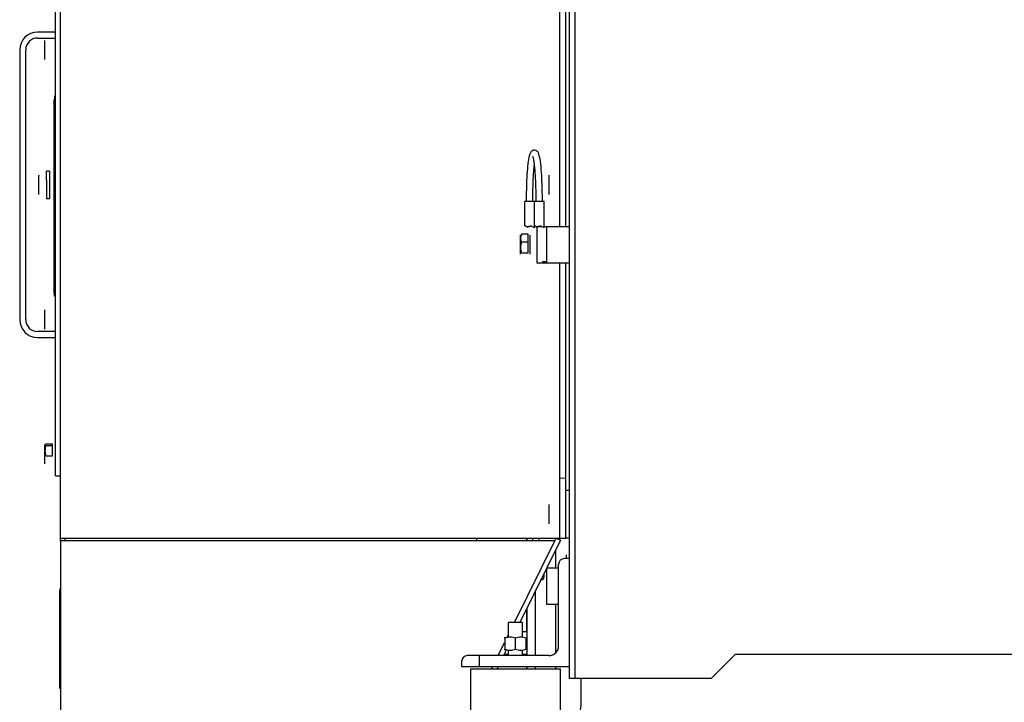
# Model space of a CAD drawing. Header units: inches. Extents: x 0 to 29700, y -16 to 21000.
# Tile 244 of 256: x 13675 to 14497, y 9332 to 9902. Entities that reach past the tile are written whole.
import ezdxf

# ---------------------------------------------------------------- set-up
doc = ezdxf.new("R2010")
doc.units = ezdxf.units.IN
doc.layers.add('1', color=7, linetype='Continuous', true_color=0xffffff)
doc.layers.add('254', color=7, linetype='Continuous', true_color=0xffffff)

msp = doc.modelspace()

# ---------------------------------------------------------------- linework, layer by layer
at = {"layer": '1', "color": 2, "linetype": 'Continuous', "lineweight": 25}
for p, q in [((14056.616, 9468.742), (14056.616, 9466.546)), ((14098.616, 9466.546), (14098.616, 9468.742)), ((14098.618, 9468.75), (14098.618, 9466.557)), ((14122.618, 9468.744), (14122.618, 9467.565)), ((14122.618, 9458.54), (14122.618, 9443.748)), ((14105.618, 9424.161), (14105.618, 9370.747)), ((14098.616, 9390.746), (14098.616, 9410.001)), ((14098.618, 9410.004), (14098.618, 9370.747)), ((14122.618, 9413.746), (14122.618, 9372.929)), ((14098.616, 9370.759), (14098.616, 9371.755)), ((14098.616, 9359.759), (14098.616, 9361.752)), ((14098.618, 9361.75), (14098.618, 9359.75)), ((14105.618, 9361.75), (14105.618, 9359.75)), ((14122.618, 9361.75), (14122.618, 9359.756))]:
    msp.add_line(p, q, dxfattribs=at)
at = {"layer": '254', "color": 2, "linetype": 'Continuous', "lineweight": 25}
for p, q in [((14131.118, 9728.75), (14131.118, 10018.749)), ((13705.118, 9520.749), (13705.118, 10006.749)), ((14126.118, 9728.752), (14126.118, 10008.749)), ((14131.118, 9728.752), (14131.118, 10008.749)), ((13709.118, 9468.749), (13709.118, 10002.249)), ((14134.118, 9976.749), (14134.118, 9351.749)), ((14139.118, 9351.749), (14139.118, 9976.749)), ((13705.118, 9891.249), (13690.118, 9891.249)), ((13690.118, 9886.249), (13705.118, 9886.249)), ((13696.218, 9884.249), (13696.218, 9884.18)), ((13696.218, 9879.304), (13696.218, 9884.18)), ((13675.118, 9876.249), (13675.118, 9651.249)), ((13680.118, 9651.249), (13680.118, 9876.249)), ((13696.218, 9871.373), (13696.218, 9879.304)), ((13696.218, 9868.249), (13696.218, 9871.373)), ((13696.218, 9868.249), (13696.218, 9871.373)), ((13703.918, 9833.454), (13703.918, 9834.954)), ((13704.118, 9837.954), (13704.118, 9834.954)), ((13704.118, 9679.749), (13704.118, 9834.954)), ((13703.918, 9677.909), (13703.918, 9833.454)), ((13691.218, 9771.749), (13691.218, 9771.619)), ((13691.218, 9766.439), (13691.218, 9771.619)), ((13700.118, 9775.249), (13697.618, 9775.249)), ((13697.618, 9767.616), (13697.618, 9775.249)), ((13700.118, 9775.249), (13700.118, 9767.616)), ((14117.218, 9767.749), (14117.218, 9771.749)), ((13691.218, 9758.57), (13691.218, 9766.439)), ((13697.618, 9767.616), (13697.618, 9752.249)), ((13700.118, 9767.616), (13700.118, 9752.249)), ((14117.218, 9759.749), (14117.218, 9767.749)), ((13691.218, 9755.749), (13691.218, 9758.57)), ((13697.618, 9752.249), (13700.118, 9752.249)), ((14117.218, 9755.749), (14117.218, 9759.749)), ((14096.618, 9749.749), (14096.618, 9729.749)), ((14104.618, 9749.749), (14096.618, 9749.749)), ((14104.618, 9749.749), (14104.618, 9729.749)), ((14113.118, 9749.749), (14104.618, 9749.749)), ((14113.118, 9727.771), (14113.118, 9749.749)), ((14097.933, 9728.997), (14096.618, 9729.749)), ((14105.118, 9727.771), (14101.895, 9729.613)), ((14105.933, 9728.997), (14104.618, 9729.749)), ((14105.118, 9727.771), (14105.118, 9729.464)), ((14107.118, 9728.67), (14107.118, 9698.749)), ((14111.407, 9728.749), (14109.532, 9728.749)), ((14113.118, 9727.771), (14109.895, 9729.613)), ((14115.118, 9728.749), (14113.118, 9728.749)), ((14134.118, 9728.749), (14115.118, 9728.749)), ((14115.118, 9728.749), (14115.118, 9698.749)), ((14093.418, 9719.185), (14093.418, 9721.749)), ((14093.418, 9711.384), (14093.418, 9719.185)), ((14099.818, 9722.574), (14094.132, 9722.574)), ((14099.818, 9715.796), (14099.818, 9722.574)), ((14101.418, 9719.185), (14101.418, 9721.749)), ((14101.418, 9711.384), (14101.418, 9719.185)), ((14093.418, 9705.948), (14093.418, 9711.384)), ((14099.818, 9715.796), (14094.132, 9715.796)), ((14099.818, 9706.972), (14099.818, 9715.796)), ((14101.418, 9705.948), (14101.418, 9711.384)), ((14093.418, 9705.948), (14093.418, 9705.749)), ((14094.132, 9706.972), (14099.818, 9706.972)), ((14101.418, 9705.948), (14101.418, 9705.749)), ((14107.118, 9698.749), (14111.618, 9698.749)), ((14111.618, 9699.326), (14111.618, 9698.749)), ((14114.118, 9699.326), (14111.618, 9699.326)), ((14111.618, 9698.749), (14114.118, 9698.749)), ((14114.118, 9699.326), (14114.118, 9698.749)), ((14114.118, 9698.749), (14115.118, 9698.749)), ((14115.118, 9698.749), (14134.118, 9698.749)), ((14126.118, 9518.749), (14126.118, 9698.755)), ((14131.118, 9508.749), (14131.118, 9698.756)), ((14131.118, 9518.749), (14131.118, 9698.755)), ((13703.918, 9673.409), (13703.918, 9677.909)), ((13704.118, 9670.749), (13704.118, 9679.749)), ((13705.118, 9670.749), (13704.118, 9670.749)), ((13696.218, 9659.249), (13696.218, 9659.18)), ((13696.218, 9654.304), (13696.218, 9659.18)), ((13696.218, 9646.373), (13696.218, 9654.304)), ((13696.218, 9643.249), (13696.218, 9646.373)), ((13696.218, 9643.249), (13696.218, 9646.373)), ((13705.118, 9641.249), (13690.118, 9641.249)), ((13690.118, 9636.249), (13705.118, 9636.249)), ((13696.218, 9546.749), (13696.218, 9546.68)), ((13696.218, 9541.804), (13696.218, 9546.68)), ((13702.618, 9547.287), (13696.932, 9547.287)), ((13702.618, 9546.073), (13702.618, 9547.287)), ((13696.218, 9533.873), (13696.218, 9541.804)), ((13696.932, 9546.073), (13702.618, 9546.073)), ((13702.618, 9537.535), (13702.618, 9546.073)), ((13696.218, 9530.749), (13696.218, 9533.873)), ((13696.218, 9530.749), (13696.218, 9533.873)), ((13696.218, 9530.749), (13696.218, 9533.873)), ((13696.218, 9530.749), (13696.218, 9533.873)), ((13696.932, 9537.535), (13702.618, 9537.535)), ((13705.118, 9520.749), (13709.118, 9520.749)), ((14126.118, 9468.749), (14126.118, 9518.749)), ((14131.118, 9508.749), (14131.118, 9518.749)), ((14131.118, 9468.749), (14131.118, 9508.749)), ((14131.118, 9508.749), (14134.118, 9508.749)), ((14117.218, 9492.749), (14117.218, 9496.749)), ((14117.218, 9484.749), (14117.218, 9492.749)), ((14117.218, 9480.749), (14117.218, 9484.749)), ((13709.118, 9466.555), (13709.118, 9468.749)), ((13709.118, 9468.749), (14126.118, 9468.749)), ((13709.118, 9466.555), (13709.118, 9468.726)), ((14122.118, 9466.555), (13709.118, 9466.555)), ((13709.118, 9466.555), (13709.118, 9258.249)), ((13713.118, 9466.555), (13713.118, 9468.749)), ((14088.342, 9398.247), (14122.118, 9466.555)), ((14126.788, 9466.976), (14092.804, 9398.247)), ((14122.117, 9466.554), (14123.202, 9468.749)), ((14123.202, 9468.749), (14126.788, 9466.976)), ((14126.118, 9468.749), (14131.118, 9468.749)), ((14134.118, 9468.749), (14131.118, 9468.749)), ((14134.118, 9451.749), (14130.118, 9451.749)), ((14131.618, 9453.402), (14131.618, 9454.749)), ((14131.618, 9451.749), (14131.618, 9453.402)), ((14115.118, 9443.374), (14115.118, 9413.749)), ((14125.118, 9443.749), (14115.303, 9443.749)), ((14125.118, 9378.749), (14125.118, 9446.749)), ((14113.118, 9436.419), (14113.118, 9439.33)), ((13708.518, 9426.852), (13708.518, 9425.352)), ((13708.518, 9347.749), (13708.518, 9425.352)), ((13708.618, 9426.852), (13708.618, 9425.352)), ((13708.618, 9347.749), (13708.618, 9425.352)), ((14115.118, 9413.749), (14125.118, 9413.749)), ((14083.618, 9398.749), (14094.618, 9398.749)), ((14083.118, 9398.249), (14083.118, 9385.989)), ((14095.118, 9398.249), (14083.118, 9398.249)), ((14095.117, 9390.747), (14098.618, 9390.747)), ((14095.118, 9386.02), (14095.118, 9398.249)), ((14080.118, 9385.345), (14080.118, 9376.153)), ((14082.232, 9385.892), (14083.116, 9387.679)), ((14082.233, 9385.893), (14083.117, 9387.68)), ((14089.118, 9376.153), (14089.118, 9385.345)), ((14098.118, 9376.153), (14098.118, 9385.345)), ((14074.744, 9370.748), (14080.116, 9381.612)), ((14074.745, 9370.749), (14080.117, 9381.614)), ((14081.67, 9375.73), (14079.206, 9370.746)), ((14083.118, 9375.477), (14083.118, 9370.749)), ((14095.118, 9370.749), (14095.118, 9375.51)), ((14044.118, 9365.749), (14044.118, 9361.749)), ((14059.118, 9370.749), (14049.118, 9370.749)), ((14117.118, 9370.749), (14059.118, 9370.749)), ((14059.118, 9361.749), (14059.118, 9370.749)), ((14083.117, 9371.747), (14079.7, 9371.747)), ((14098.618, 9371.747), (14095.117, 9371.747)), ((14272.618, 9371.749), (14252.618, 9351.749)), ((14798.635, 9371.749), (14272.618, 9371.749)), ((14044.118, 9361.749), (14059.118, 9361.749)), ((14051.618, 9359.749), (14051.618, 9308.749)), ((14051.618, 9359.749), (14103.482, 9359.749)), ((14059.118, 9361.749), (14134.118, 9361.749)), ((14069.306, 9359.75), (14070.296, 9361.751)), ((14069.307, 9359.752), (14070.295, 9361.75)), ((14074.756, 9361.748), (14073.768, 9359.75)), ((14103.482, 9359.749), (14126.618, 9359.749)), ((14126.618, 9308.749), (14126.618, 9359.749)), ((14139.118, 9351.749), (14134.118, 9351.749)), ((14252.618, 9351.749), (14139.118, 9351.749)), ((14144.118, 9331.749), (14144.118, 9351.749)), ((13708.518, 9343.249), (13708.518, 9347.749)), ((13708.618, 9343.249), (13708.618, 9347.749))]:
    msp.add_line(p, q, dxfattribs=at)
at = {"layer": '254', "color": 110, "linetype": 'Continuous', "lineweight": 13}
msp.add_line((14131.118, 9518.749), (14126.118, 9518.749), dxfattribs=at)
at = {"layer": '254', "color": 2, "linetype": 'Continuous', "lineweight": 25}
for centre, radius, start, end in [((13690.118, 9876.249), 15, 90, 180), ((13690.118, 9876.249), 10, 90, 180), ((13690.118, 9651.249), 15, 180, 270), ((13690.118, 9651.249), 10, 180, 270), ((14130.118, 9446.749), 5, 90, 180), ((14117.118, 9378.749), 8, 270, 0), ((14049.118, 9365.749), 5, 90, 180), ((14114.118, 9331.749), 30, 270, 0)]:
    msp.add_arc(centre, radius, start, end, dxfattribs=at)
for centre, major_axis, ratio, start_param, end_param in [((14100.868, 9733.513), (3.13, 4.39), 0.6548402, 3.2073549, 4.2136421), ((14108.868, 9733.513), (3.13, 4.39), 0.6548402, 3.2073549, 4.2136421), ((14108.868, 9437.747), (-3.806, 2.772), 0.6819345, 2.2759678, 3.602587)]:
    msp.add_ellipse(centre, major_axis=major_axis, ratio=ratio, start_param=start_param, end_param=end_param, dxfattribs=at)
for points, knots in [([(14111.618, 9749.749), (14111.627, 9754.907), (14111.497, 9763.195), (14110.91, 9775.062), (14110.053, 9783.599), (14108.938, 9788.696), (14108.001, 9790.922), (14106.574, 9792.465), (14104.542, 9792.836), (14102.577, 9792.042), (14101.092, 9789.859), (14100.272, 9786.622), (14099.516, 9781.544), (14098.946, 9776.165), (14098.468, 9768.605), (14098.176, 9759.134), (14098.114, 9753.17), (14098.118, 9749.749)], [0, 0, 0, 0, 0.1138384, 0.1948023, 0.2981453, 0.3907521, 0.4436024, 0.4796302, 0.5051421, 0.525331, 0.5726179, 0.6818691, 0.721236, 0.7736848, 0.8615457, 0.9226476, 1, 1, 1, 1]), ([(14103.341, 9787.689), (14103.344, 9787.696), (14103.447, 9787.652), (14103.763, 9786.525), (14104.301, 9784.016), (14104.783, 9780.655), (14105.334, 9775.403), (14105.786, 9768.022), (14106.063, 9758.83), (14106.121, 9753.058), (14106.118, 9749.749)], [0, 0, 0, 0, 0.032609, 0.1584069, 0.2784004, 0.3654901, 0.4871854, 0.6869783, 0.8252646, 1, 1, 1, 1]), ([(14103.618, 9749.749), (14103.609, 9754.722), (14103.735, 9762.744), (14104.213, 9772.938), (14104.652, 9777.782), (14104.871, 9779.727)], [0, 0, 0, 0, 0.4279076, 0.7336406, 1, 1, 1, 1]), ([(14100.868, 9729.034), (14100.858, 9729.029), (14100.839, 9729.021), (14100.811, 9729.009), (14100.782, 9728.997), (14100.754, 9728.986), (14100.725, 9728.974), (14100.697, 9728.963), (14100.669, 9728.952), (14100.64, 9728.941), (14100.612, 9728.931), (14100.584, 9728.92), (14100.556, 9728.91), (14100.527, 9728.9), (14100.499, 9728.89), (14100.471, 9728.881), (14100.443, 9728.871), (14100.415, 9728.862), (14100.387, 9728.853), (14100.359, 9728.845), (14100.331, 9728.836), (14100.303, 9728.828), (14100.275, 9728.82), (14100.247, 9728.812), (14100.219, 9728.804), (14100.191, 9728.797), (14100.164, 9728.789), (14100.136, 9728.782), (14100.108, 9728.776), (14100.081, 9728.769), (14100.053, 9728.762), (14100.026, 9728.756), (14099.998, 9728.75), (14099.971, 9728.744), (14099.943, 9728.739), (14099.916, 9728.734), (14099.889, 9728.728), (14099.862, 9728.723), (14099.835, 9728.719), (14099.807, 9728.714), (14099.78, 9728.71), (14099.754, 9728.706), (14099.727, 9728.702), (14099.7, 9728.698), (14099.673, 9728.695), (14099.646, 9728.691), (14099.62, 9728.688), (14099.593, 9728.685), (14099.567, 9728.683), (14099.54, 9728.68), (14099.514, 9728.678), (14099.488, 9728.676), (14099.461, 9728.674), (14099.435, 9728.672), (14099.409, 9728.671), (14099.383, 9728.67), (14099.357, 9728.669), (14099.332, 9728.668), (14099.306, 9728.668), (14099.272, 9728.667), (14099.229, 9728.667), (14099.179, 9728.668), (14099.128, 9728.669), (14099.078, 9728.672), (14099.029, 9728.675), (14098.979, 9728.679), (14098.93, 9728.684), (14098.881, 9728.689), (14098.832, 9728.696), (14098.784, 9728.703), (14098.736, 9728.711), (14098.688, 9728.72), (14098.64, 9728.73), (14098.593, 9728.74), (14098.546, 9728.752), (14098.5, 9728.764), (14098.454, 9728.777), (14098.408, 9728.791), (14098.363, 9728.805), (14098.318, 9728.821), (14098.274, 9728.837), (14098.23, 9728.854), (14098.186, 9728.872), (14098.143, 9728.891), (14098.1, 9728.911), (14098.057, 9728.931), (14098.015, 9728.952), (14097.974, 9728.974), (14097.947, 9728.99), (14097.933, 9728.997)], [0, 0, 0, 0, 0.0092933, 0.0185579, 0.0277942, 0.0370025, 0.0461831, 0.0553365, 0.0644629, 0.0735627, 0.0826363, 0.0916841, 0.1007063, 0.1097033, 0.1186756, 0.1276235, 0.1365474, 0.1454476, 0.1543245, 0.1631786, 0.1720102, 0.1808196, 0.1896073, 0.1983737, 0.2071192, 0.2158442, 0.224549, 0.2332342, 0.2419, 0.250547, 0.2591754, 0.2677859, 0.2763787, 0.2849542, 0.293513, 0.3020555, 0.310582, 0.3190931, 0.327589, 0.3360704, 0.3445376, 0.352991, 0.3614312, 0.3698585, 0.3782734, 0.3866764, 0.3950679, 0.4034483, 0.4118182, 0.420178, 0.428528, 0.4368689, 0.4452011, 0.453525, 0.461841, 0.4701497, 0.4784516, 0.486747, 0.4950366, 0.5033206, 0.5197676, 0.5362316, 0.5527162, 0.5692251, 0.5857618, 0.6023301, 0.6189335, 0.6355757, 0.6522601, 0.6689902, 0.6857697, 0.7026019, 0.7194903, 0.7364383, 0.7534492, 0.7705264, 0.7876731, 0.8048927, 0.8221883, 0.8395631, 0.8570202, 0.8745627, 0.8921936, 0.9099159, 0.9277326, 0.9456465, 0.9636605, 0.9817774, 1, 1, 1, 1]), ([(14108.868, 9729.034), (14108.858, 9729.029), (14108.839, 9729.021), (14108.811, 9729.009), (14108.782, 9728.997), (14108.754, 9728.986), (14108.725, 9728.974), (14108.697, 9728.963), (14108.669, 9728.952), (14108.64, 9728.941), (14108.612, 9728.931), (14108.584, 9728.92), (14108.556, 9728.91), (14108.527, 9728.9), (14108.499, 9728.89), (14108.471, 9728.881), (14108.443, 9728.871), (14108.415, 9728.862), (14108.387, 9728.853), (14108.359, 9728.845), (14108.331, 9728.836), (14108.303, 9728.828), (14108.275, 9728.82), (14108.247, 9728.812), (14108.219, 9728.804), (14108.191, 9728.797), (14108.164, 9728.789), (14108.136, 9728.782), (14108.108, 9728.776), (14108.081, 9728.769), (14108.053, 9728.762), (14108.026, 9728.756), (14107.998, 9728.75), (14107.971, 9728.744), (14107.943, 9728.739), (14107.916, 9728.734), (14107.889, 9728.728), (14107.862, 9728.723), (14107.835, 9728.719), (14107.807, 9728.714), (14107.78, 9728.71), (14107.754, 9728.706), (14107.727, 9728.702), (14107.7, 9728.698), (14107.673, 9728.695), (14107.646, 9728.691), (14107.62, 9728.688), (14107.593, 9728.685), (14107.567, 9728.683), (14107.54, 9728.68), (14107.514, 9728.678), (14107.488, 9728.676), (14107.461, 9728.674), (14107.435, 9728.672), (14107.409, 9728.671), (14107.383, 9728.67), (14107.357, 9728.669), (14107.332, 9728.668), (14107.306, 9728.668), (14107.272, 9728.667), (14107.229, 9728.667), (14107.179, 9728.668), (14107.128, 9728.669), (14107.078, 9728.672), (14107.029, 9728.675), (14106.979, 9728.679), (14106.93, 9728.684), (14106.881, 9728.689), (14106.832, 9728.696), (14106.784, 9728.703), (14106.736, 9728.711), (14106.688, 9728.72), (14106.64, 9728.73), (14106.593, 9728.74), (14106.546, 9728.752), (14106.5, 9728.764), (14106.454, 9728.777), (14106.408, 9728.791), (14106.363, 9728.805), (14106.318, 9728.821), (14106.274, 9728.837), (14106.23, 9728.854), (14106.186, 9728.872), (14106.143, 9728.891), (14106.1, 9728.911), (14106.057, 9728.931), (14106.015, 9728.952), (14105.974, 9728.974), (14105.947, 9728.99), (14105.933, 9728.997)], [0, 0, 0, 0, 0.0092933, 0.0185579, 0.0277942, 0.0370025, 0.0461831, 0.0553365, 0.0644629, 0.0735627, 0.0826363, 0.0916841, 0.1007063, 0.1097033, 0.1186756, 0.1276235, 0.1365474, 0.1454476, 0.1543245, 0.1631786, 0.1720102, 0.1808196, 0.1896073, 0.1983737, 0.2071192, 0.2158442, 0.224549, 0.2332342, 0.2419, 0.250547, 0.2591754, 0.2677859, 0.2763787, 0.2849542, 0.293513, 0.3020555, 0.310582, 0.3190931, 0.327589, 0.3360704, 0.3445376, 0.352991, 0.3614312, 0.3698585, 0.3782734, 0.3866764, 0.3950679, 0.4034483, 0.4118182, 0.420178, 0.428528, 0.4368689, 0.4452011, 0.453525, 0.461841, 0.4701497, 0.4784516, 0.486747, 0.4950366, 0.5033206, 0.5197676, 0.5362316, 0.5527162, 0.5692251, 0.5857618, 0.6023301, 0.6189335, 0.6355757, 0.6522601, 0.6689902, 0.6857697, 0.7026019, 0.7194903, 0.7364383, 0.7534492, 0.7705264, 0.7876731, 0.8048927, 0.8221883, 0.8395631, 0.8570202, 0.8745627, 0.8921936, 0.9099159, 0.9277326, 0.9456465, 0.9636605, 0.9817774, 1, 1, 1, 1])]:
    msp.add_open_spline(points, degree=3, knots=knots, dxfattribs=at)
for points in [[(14094.132, 9722.574), (14093.696, 9721.465), (14093.418, 9720.34), (14093.418, 9719.185)], [(14093.418, 9719.185), (14093.418, 9718.035), (14093.697, 9716.902), (14094.132, 9715.796)], [(14094.132, 9715.796), (14093.701, 9714.369), (14093.418, 9712.879), (14093.418, 9711.384)], [(14093.418, 9711.384), (14093.418, 9709.89), (14093.698, 9708.409), (14094.132, 9706.972)], [(13696.932, 9547.287), (13696.496, 9547.088), (13696.218, 9546.887), (13696.218, 9546.68)], [(13696.218, 9546.68), (13696.218, 9546.474), (13696.497, 9546.271), (13696.932, 9546.073)], [(13696.932, 9546.073), (13696.501, 9544.692), (13696.218, 9543.25), (13696.218, 9541.804)], [(13696.218, 9541.804), (13696.218, 9540.359), (13696.498, 9538.926), (13696.932, 9537.535)], [(14103.19, 9468.726), (14103.34, 9467.982), (14103.488, 9467.243), (14103.632, 9466.511)], [(14109.245, 9466.465), (14109.105, 9467.184), (14108.962, 9467.91), (14108.816, 9468.641)], [(14080.118, 9385.345), (14080.118, 9385.834), (14080.118, 9386.149), (14080.118, 9386.149)], [(14084.618, 9386.149), (14083.084, 9386.149), (14081.59, 9385.836), (14080.118, 9385.345)], [(14089.118, 9385.345), (14087.649, 9385.835), (14086.145, 9386.149), (14084.618, 9386.149)], [(14093.618, 9386.149), (14092.095, 9386.149), (14090.583, 9385.834), (14089.118, 9385.345)], [(14098.118, 9385.345), (14096.662, 9385.831), (14095.141, 9386.149), (14093.618, 9386.149)], [(14080.118, 9375.349), (14080.118, 9375.349), (14080.118, 9375.663), (14080.118, 9376.153)], [(14080.118, 9376.153), (14081.59, 9375.662), (14083.084, 9375.349), (14084.618, 9375.349)], [(14084.618, 9375.349), (14086.145, 9375.349), (14087.649, 9375.663), (14089.118, 9376.153)], [(14089.118, 9376.153), (14090.583, 9375.665), (14092.095, 9375.349), (14093.618, 9375.349)], [(14093.618, 9375.349), (14095.141, 9375.349), (14096.662, 9375.668), (14098.118, 9376.153)]]:
    msp.add_open_spline(points, degree=3, dxfattribs=at)

doc.saveas('drawing.dxf')
